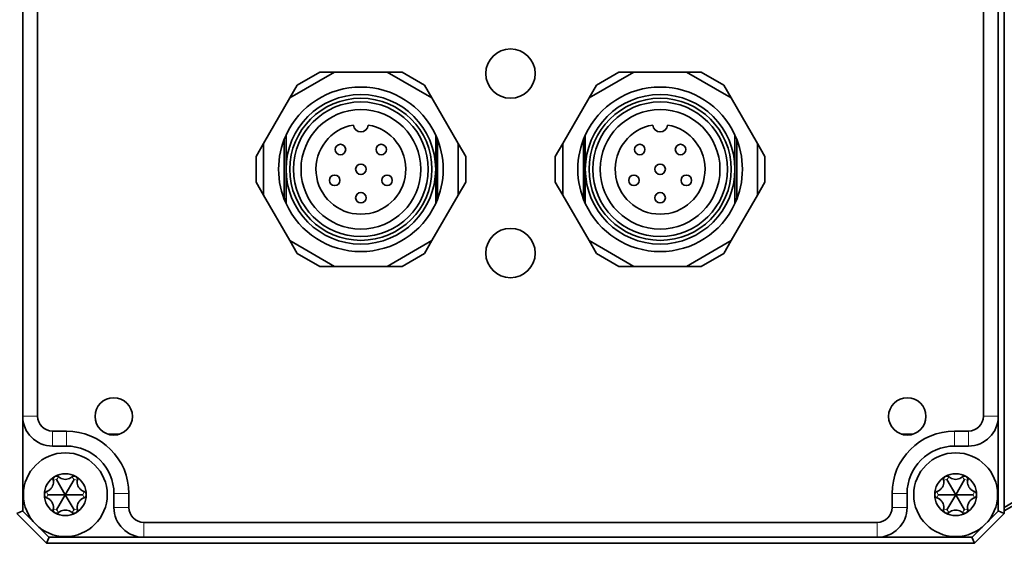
# Model space of a CAD drawing. Header units: millimetres. Extents: x 10 to 830, y 10 to 584.
# Tile 16 of 24: x 659 to 725, y 275 to 310. Entities that reach past the tile are written whole.
import ezdxf

# ---------------------------------------------------------------- set-up
doc = ezdxf.new("R2010")
doc.units = ezdxf.units.MM
doc.header["$LTSCALE"] = 2
doc.layers.add('Sichtbar (ISO)', color=7, linetype='Continuous', lineweight=35)
doc.layers.add('Sichtbar schmal (ISO)', color=7, linetype='Continuous', lineweight=18)

msp = doc.modelspace()

# ---------------------------------------------------------------- linework, layer by layer
at = {"layer": 'Sichtbar (ISO)'}
for p, q in [((724.58999773, 342.86999977), (724.58999773, 276.86999977)), ((658.98999773, 283.36999977), (658.98999773, 336.36999977)), ((659.98999773, 336.36999977), (659.98999773, 283.36999977)), ((723.18999773, 283.36999977), (723.18999773, 336.36999977)), ((724.18999773, 336.36999977), (724.18999773, 283.36999977)), ((679.83722098, 306.36999977), (676.83722098, 304.63794897)), ((677.33722098, 305.50397437), (678.83722098, 306.36999977)), ((678.83722098, 306.36999977), (679.83722098, 306.36999977)), ((683.34277448, 306.36999977), (679.83722098, 306.36999977)), ((683.34277448, 306.36999977), (684.34277448, 306.36999977)), ((686.34277448, 304.63794897), (683.34277448, 306.36999977)), ((684.34277448, 306.36999977), (685.84277448, 305.50397437)), ((699.83722098, 306.36999977), (696.83722098, 304.63794897)), ((697.33722098, 305.50397437), (698.83722098, 306.36999977)), ((698.83722098, 306.36999977), (699.83722098, 306.36999977)), ((703.34277448, 306.36999977), (699.83722098, 306.36999977)), ((703.34277448, 306.36999977), (704.34277448, 306.36999977)), ((706.34277448, 304.63794897), (703.34277448, 306.36999977)), ((704.34277448, 306.36999977), (705.84277448, 305.50397437)), ((676.83722098, 304.63794897), (677.33722098, 305.50397437)), ((685.84277448, 305.50397437), (686.34277448, 304.63794897)), ((696.83722098, 304.63794897), (697.33722098, 305.50397437)), ((705.84277448, 305.50397437), (706.34277448, 304.63794897)), ((676.83722098, 304.63794897), (675.08444423, 301.60205058)), ((688.09555123, 301.60205058), (686.34277448, 304.63794897)), ((696.83722098, 304.63794897), (695.08444423, 301.60205058)), ((708.09555123, 301.60205058), (706.34277448, 304.63794897)), ((676.58999773, 302.16128762), (676.58999773, 299.86999977)), ((686.58999773, 299.86999977), (686.58999773, 302.16128762)), ((696.58999773, 302.16128762), (696.58999773, 299.86999977)), ((706.58999773, 299.86999977), (706.58999773, 302.16128762)), ((674.58444423, 300.73602518), (675.08444423, 301.60205058)), ((675.08444423, 301.60205058), (675.08444423, 298.13794897)), ((676.46499773, 301.8660897), (676.46499773, 297.95159515)), ((686.71499773, 297.95159515), (686.71499773, 301.8660897)), ((688.09555123, 301.60205058), (688.59555123, 300.73602518)), ((688.09555123, 298.13794897), (688.09555123, 301.60205058)), ((694.58444423, 300.73602518), (695.08444423, 301.60205058)), ((695.08444423, 301.60205058), (695.08444423, 298.13794897)), ((696.46499773, 301.8660897), (696.46499773, 297.95159515)), ((706.71499773, 297.95159515), (706.71499773, 301.8660897)), ((708.09555123, 301.60205058), (708.59555123, 300.73602518)), ((708.09555123, 298.13794897), (708.09555123, 301.60205058)), ((674.58444423, 299.00397437), (674.58444423, 300.73602518)), ((688.59555123, 300.73602518), (688.59555123, 299.00397437)), ((694.58444423, 299.00397437), (694.58444423, 300.73602518)), ((708.59555123, 300.73602518), (708.59555123, 299.00397437)), ((676.58999773, 299.86999977), (676.58999773, 297.57871193)), ((686.58999773, 297.57871193), (686.58999773, 299.86999977)), ((696.58999773, 299.86999977), (696.58999773, 297.57871193)), ((706.58999773, 297.57871193), (706.58999773, 299.86999977)), ((675.08444423, 298.13794897), (674.58444423, 299.00397437)), ((688.59555123, 299.00397437), (688.09555123, 298.13794897)), ((695.08444423, 298.13794897), (694.58444423, 299.00397437)), ((708.59555123, 299.00397437), (708.09555123, 298.13794897)), ((675.08444423, 298.13794897), (676.83722098, 295.10205058)), ((686.34277448, 295.10205058), (688.09555123, 298.13794897)), ((695.08444423, 298.13794897), (696.83722098, 295.10205058)), ((706.34277448, 295.10205058), (708.09555123, 298.13794897)), ((677.33722098, 294.23602518), (676.83722098, 295.10205058)), ((676.83722098, 295.10205058), (679.83722098, 293.36999977)), ((683.34277448, 293.36999977), (686.34277448, 295.10205058)), ((686.34277448, 295.10205058), (685.84277448, 294.23602518)), ((697.33722098, 294.23602518), (696.83722098, 295.10205058)), ((696.83722098, 295.10205058), (699.83722098, 293.36999977)), ((703.34277448, 293.36999977), (706.34277448, 295.10205058)), ((706.34277448, 295.10205058), (705.84277448, 294.23602518)), ((678.83722098, 293.36999977), (677.33722098, 294.23602518)), ((685.84277448, 294.23602518), (684.34277448, 293.36999977)), ((698.83722098, 293.36999977), (697.33722098, 294.23602518)), ((705.84277448, 294.23602518), (704.34277448, 293.36999977)), ((679.83722098, 293.36999977), (678.83722098, 293.36999977)), ((679.83722098, 293.36999977), (683.34277448, 293.36999977)), ((684.34277448, 293.36999977), (683.34277448, 293.36999977)), ((699.83722098, 293.36999977), (698.83722098, 293.36999977)), ((699.83722098, 293.36999977), (703.34277448, 293.36999977)), ((704.34277448, 293.36999977), (703.34277448, 293.36999977)), ((658.98999773, 283.36999977), (658.98999773, 277.01999977)), ((724.18999773, 277.01999977), (724.18999773, 283.36999977)), ((660.98999773, 282.36999977), (661.90999773, 282.36999977)), ((721.26999773, 282.36999977), (722.18999773, 282.36999977)), ((664.6712026, 282.16999977), (665.47578427, 282.16999977)), ((717.70421119, 282.16999977), (718.50879286, 282.16999977)), ((661.90999773, 281.36999977), (660.98999773, 281.36999977)), ((722.18999773, 281.36999977), (721.26999773, 281.36999977)), ((661.83999773, 278.11999977), (661.25199773, 279.13844565)), ((661.83999773, 278.11999977), (662.42799773, 279.13844565)), ((721.33999773, 278.11999977), (720.75199773, 279.13844565)), ((721.33999773, 278.11999977), (721.92799773, 279.13844565)), ((661.83999773, 278.11999977), (660.66399773, 278.11999977)), ((661.25199773, 277.1015539), (661.83999773, 278.11999977)), ((661.83999773, 278.11999977), (662.42799773, 277.1015539)), ((661.83999773, 278.11999977), (663.01599773, 278.11999977)), ((665.08999773, 277.26999977), (665.08999773, 278.18999977)), ((666.08999773, 278.18999977), (666.08999773, 277.26999977)), ((717.08999773, 277.26999977), (717.08999773, 278.18999977)), ((718.08999773, 278.18999977), (718.08999773, 277.26999977)), ((721.33999773, 278.11999977), (720.16399773, 278.11999977)), ((720.75199773, 277.1015539), (721.33999773, 278.11999977)), ((721.33999773, 278.11999977), (722.51599773, 278.11999977)), ((721.33999773, 278.11999977), (721.92799773, 277.1015539)), ((658.98999773, 277.0356852), (658.58999773, 276.86999977)), ((658.98999773, 277.01999977), (659.72580362, 276.28419388)), ((723.45419184, 276.28419388), (724.18999773, 277.01999977)), ((724.58999773, 276.86999977), (724.18999773, 277.0356852)), ((660.58999773, 274.86999977), (658.58999773, 276.86999977)), ((724.58999773, 276.86999977), (722.58999773, 274.86999977)), ((660.00419184, 276.00580567), (660.73999773, 275.26999977)), ((667.08999773, 276.26999977), (716.08999773, 276.26999977)), ((722.43999773, 275.26999977), (723.17580362, 276.00580567)), ((660.75568316, 275.26999977), (660.58999773, 274.86999977)), ((660.73999773, 275.26999977), (667.08999773, 275.26999977)), ((716.08999773, 275.26999977), (667.08999773, 275.26999977)), ((716.08999773, 275.26999977), (722.43999773, 275.26999977)), ((722.42431231, 275.26999977), (722.58999773, 274.86999977)), ((722.58999773, 274.86999977), (660.58999773, 274.86999977))]:
    msp.add_line(p, q, dxfattribs=at)
for centre, radius in [((691.58999773, 306.26999977), 1.65), ((681.58999773, 299.86999977), 5), ((701.58999773, 299.86999977), 5), ((681.58999773, 299.86999977), 4.75), ((681.58999773, 299.86999977), 4.5), ((701.58999773, 299.86999977), 4.75), ((701.58999773, 299.86999977), 4.5), ((681.58999773, 299.86999977), 4), ((701.58999773, 299.86999977), 4), ((680.22499773, 301.18999977), 0.35), ((682.95499773, 301.18999977), 0.35), ((700.22499773, 301.18999977), 0.35), ((702.95499773, 301.18999977), 0.35), ((681.58999773, 299.86999977), 0.35), ((701.58999773, 299.86999977), 0.35), ((679.83999773, 299.12999977), 0.35), ((683.33999773, 299.12999977), 0.35), ((699.83999773, 299.12999977), 0.35), ((703.33999773, 299.12999977), 0.35), ((681.58999773, 297.96999977), 0.35), ((701.58999773, 297.96999977), 0.35), ((691.58999773, 294.26999977), 1.65), ((665.07349344, 283.35349548), 1.25), ((718.10650203, 283.35349548), 1.25), ((661.83999773, 278.11999977), 2.8), ((721.33999773, 278.11999977), 2.8)]:
    msp.add_circle(centre, radius, dxfattribs=at)
for centre, radius, start, end in [((681.58999773, 299.86999977), 5.5, 24.6199773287, 155.3800226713), ((701.58999773, 299.86999977), 5.5, 24.6199773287, 155.3800226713), ((681.58999773, 299.86999977), 3, 99.5603836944, 80.4396163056), ((681.58999773, 302.86999977), 0.5, 184.7801918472, 355.2198081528), ((701.58999773, 299.86999977), 3, 99.5603836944, 80.4396163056), ((701.58999773, 302.86999977), 0.5, 184.7801918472, 355.2198081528), ((681.58999773, 299.86999977), 5.5, 155.3800226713, 204.6199773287), ((681.58999773, 299.86999977), 5.5, 335.3800226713, 24.6199773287), ((701.58999773, 299.86999977), 5.5, 155.3800226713, 204.6199773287), ((701.58999773, 299.86999977), 5.5, 335.3800226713, 24.6199773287), ((681.58999773, 300.26999977), 5.625, 204.3406467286, 207.2660444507), ((681.58999773, 299.86999977), 5.5, 204.6199773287, 335.3800226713), ((681.58999773, 300.26999977), 5.625, 332.7339555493, 335.6593532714), ((701.58999773, 300.26999977), 5.625, 204.3406467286, 207.2660444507), ((701.58999773, 299.86999977), 5.5, 204.6199773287, 335.3800226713), ((701.58999773, 300.26999977), 5.625, 332.7339555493, 335.6593532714), ((760.10749376, 216.71999977), 70.2, 90, 120.394252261), ((760.10749376, 216.71999977), 70, 90, 120.4903210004), ((660.98999773, 283.36999977), 2, 180, 270), ((660.98999773, 283.36999977), 1, 180, 270), ((722.18999773, 283.36999977), 1, 270, 0), ((722.18999773, 283.36999977), 2, 270, 0), ((661.90999773, 278.18999977), 4.18, 0, 90), ((721.26999773, 278.18999977), 4.18, 90, 180), ((661.90999773, 278.18999977), 3.18, 0, 90), ((721.26999773, 278.18999977), 3.18, 90, 180), ((661.83999773, 278.11999977), 1.4, 120, 180), ((661.83999773, 278.11999977), 1.4, 60, 120), ((661.83999773, 278.11999977), 1.4, 0, 60), ((721.33999773, 278.11999977), 1.4, 120, 180), ((721.33999773, 278.11999977), 1.4, 60, 120), ((721.33999773, 278.11999977), 1.4, 0, 60), ((661.83999773, 278.11999977), 1.4, 180, 240), ((661.83999773, 278.11999977), 1.4, 300, 0), ((721.33999773, 278.11999977), 1.4, 180, 240), ((721.33999773, 278.11999977), 1.4, 300, 0), ((667.08999773, 277.26999977), 2, 180, 270), ((667.08999773, 277.26999977), 1, 180, 270), ((716.08999773, 277.26999977), 1, 270, 0), ((716.08999773, 277.26999977), 2, 270, 0), ((661.83999773, 278.11999977), 1.4, 240, 300), ((721.33999773, 278.11999977), 1.4, 240, 300)]:
    msp.add_arc(centre, radius, start, end, dxfattribs=at)
for points, knots in [([(661.03181258, 279.09728135), (661.03848389, 279.06102787), (661.04232184, 279.02453972), (661.04455359, 278.93268576), (661.03865254, 278.87005958), (661.00792956, 278.74653782), (660.98296825, 278.68558117), (660.92167513, 278.57941838), (660.88136578, 278.52732292), (660.78975429, 278.43895516), (660.73846895, 278.40253162), (660.65780521, 278.35853739), (660.62428658, 278.34361708), (660.58955449, 278.33126786)], [-0.410804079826, -0.410804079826, -0.410804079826, -0.410804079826, -0.399134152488, -0.399134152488, -0.380746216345, -0.380746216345, -0.362358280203, -0.362358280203, -0.343970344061, -0.343970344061, -0.325582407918, -0.325582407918, -0.31391248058, -0.31391248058, -0.31391248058, -0.31391248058]), ([(661.13999773, 279.33243534), (661.1116517, 279.31606975), (661.08590423, 279.29242611), (661.04813807, 279.23712832), (661.0361074, 279.20548881), (661.02679856, 279.14991919), (661.02707141, 279.12309366), (661.03181258, 279.09728135)], [0.04096857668, 0.04096857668, 0.04096857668, 0.04096857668, 0.05078793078, 0.05078793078, 0.060607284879, 0.060607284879, 0.068955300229, 0.068955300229, 0.068955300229, 0.068955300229]), ([(661.39773964, 279.30854943), (661.37775611, 279.32556156), (661.35466095, 279.33921063), (661.30188182, 279.35893374), (661.26846587, 279.36433463), (661.2016935, 279.35927707), (661.16834377, 279.34880093), (661.13999773, 279.33243534)], [0.01298185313, 0.01298185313, 0.01298185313, 0.01298185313, 0.02132986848, 0.02132986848, 0.03114922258, 0.03114922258, 0.04096857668, 0.04096857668, 0.04096857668, 0.04096857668]), ([(662.28225582, 279.30854943), (662.25419504, 279.28464517), (662.22451436, 279.26307734), (662.14608237, 279.2152176), (662.08889598, 279.18901497), (661.96656152, 279.15386097), (661.90129085, 279.14499977), (661.77870461, 279.14499977), (661.71343395, 279.15386097), (661.59109948, 279.18901497), (661.5339131, 279.2152176), (661.45548111, 279.26307734), (661.42580042, 279.28464517), (661.39773964, 279.30854943)], [-0.410804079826, -0.410804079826, -0.410804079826, -0.410804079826, -0.399134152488, -0.399134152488, -0.380746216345, -0.380746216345, -0.362358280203, -0.362358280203, -0.343970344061, -0.343970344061, -0.325582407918, -0.325582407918, -0.31391248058, -0.31391248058, -0.31391248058, -0.31391248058]), ([(662.53999773, 279.33243534), (662.5116517, 279.34880093), (662.47830197, 279.35927707), (662.4115296, 279.36433463), (662.37811365, 279.35893374), (662.32533452, 279.33921063), (662.30223936, 279.32556156), (662.28225582, 279.30854943)], [0.04096857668, 0.04096857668, 0.04096857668, 0.04096857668, 0.05078793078, 0.05078793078, 0.060607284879, 0.060607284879, 0.068955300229, 0.068955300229, 0.068955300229, 0.068955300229]), ([(662.64818288, 279.09728135), (662.65292405, 279.12309366), (662.65319691, 279.14991919), (662.64388806, 279.20548881), (662.6318574, 279.23712832), (662.59409123, 279.29242611), (662.56834377, 279.31606975), (662.53999773, 279.33243534)], [0.01298185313, 0.01298185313, 0.01298185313, 0.01298185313, 0.02132986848, 0.02132986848, 0.03114922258, 0.03114922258, 0.04096857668, 0.04096857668, 0.04096857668, 0.04096857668]), ([(663.09044097, 278.33126786), (663.05570889, 278.34361708), (663.02219025, 278.35853739), (662.94152651, 278.40253162), (662.89024118, 278.43895516), (662.79862968, 278.52732292), (662.75832033, 278.57941838), (662.69702721, 278.68558117), (662.6720659, 278.74653782), (662.64134293, 278.87005958), (662.63544187, 278.93268576), (662.63767363, 279.02453972), (662.64151158, 279.06102787), (662.64818288, 279.09728135)], [-0.410804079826, -0.410804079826, -0.410804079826, -0.410804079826, -0.399134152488, -0.399134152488, -0.380746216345, -0.380746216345, -0.362358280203, -0.362358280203, -0.343970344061, -0.343970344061, -0.325582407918, -0.325582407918, -0.31391248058, -0.31391248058, -0.31391248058, -0.31391248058]), ([(720.53181258, 279.09728135), (720.53848389, 279.06102787), (720.54232184, 279.02453972), (720.54455359, 278.93268576), (720.53865254, 278.87005958), (720.50792956, 278.74653782), (720.48296825, 278.68558117), (720.42167513, 278.57941838), (720.38136578, 278.52732292), (720.28975429, 278.43895516), (720.23846895, 278.40253162), (720.15780521, 278.35853739), (720.12428658, 278.34361708), (720.08955449, 278.33126786)], [-0.410804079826, -0.410804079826, -0.410804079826, -0.410804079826, -0.399134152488, -0.399134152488, -0.380746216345, -0.380746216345, -0.362358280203, -0.362358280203, -0.343970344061, -0.343970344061, -0.325582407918, -0.325582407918, -0.31391248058, -0.31391248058, -0.31391248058, -0.31391248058]), ([(720.63999773, 279.33243534), (720.6116517, 279.31606975), (720.58590423, 279.29242611), (720.54813807, 279.23712832), (720.5361074, 279.20548881), (720.52679856, 279.14991919), (720.52707141, 279.12309366), (720.53181258, 279.09728135)], [0.04096857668, 0.04096857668, 0.04096857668, 0.04096857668, 0.05078793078, 0.05078793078, 0.060607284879, 0.060607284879, 0.068955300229, 0.068955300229, 0.068955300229, 0.068955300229]), ([(720.89773964, 279.30854943), (720.87775611, 279.32556156), (720.85466095, 279.33921063), (720.80188182, 279.35893374), (720.76846587, 279.36433463), (720.7016935, 279.35927707), (720.66834377, 279.34880093), (720.63999773, 279.33243534)], [0.01298185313, 0.01298185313, 0.01298185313, 0.01298185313, 0.02132986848, 0.02132986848, 0.03114922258, 0.03114922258, 0.04096857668, 0.04096857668, 0.04096857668, 0.04096857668]), ([(721.78225582, 279.30854943), (721.75419504, 279.28464517), (721.72451436, 279.26307734), (721.64608237, 279.2152176), (721.58889598, 279.18901497), (721.46656152, 279.15386097), (721.40129085, 279.14499977), (721.27870461, 279.14499977), (721.21343395, 279.15386097), (721.09109948, 279.18901497), (721.0339131, 279.2152176), (720.95548111, 279.26307734), (720.92580042, 279.28464517), (720.89773964, 279.30854943)], [-0.410804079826, -0.410804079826, -0.410804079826, -0.410804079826, -0.399134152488, -0.399134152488, -0.380746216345, -0.380746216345, -0.362358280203, -0.362358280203, -0.343970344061, -0.343970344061, -0.325582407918, -0.325582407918, -0.31391248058, -0.31391248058, -0.31391248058, -0.31391248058]), ([(722.03999773, 279.33243534), (722.0116517, 279.34880093), (721.97830197, 279.35927707), (721.9115296, 279.36433463), (721.87811365, 279.35893374), (721.82533452, 279.33921063), (721.80223936, 279.32556156), (721.78225582, 279.30854943)], [0.04096857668, 0.04096857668, 0.04096857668, 0.04096857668, 0.05078793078, 0.05078793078, 0.060607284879, 0.060607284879, 0.068955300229, 0.068955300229, 0.068955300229, 0.068955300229]), ([(722.14818288, 279.09728135), (722.15292405, 279.12309366), (722.15319691, 279.14991919), (722.14388806, 279.20548881), (722.1318574, 279.23712832), (722.09409123, 279.29242611), (722.06834377, 279.31606975), (722.03999773, 279.33243534)], [0.01298185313, 0.01298185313, 0.01298185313, 0.01298185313, 0.02132986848, 0.02132986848, 0.03114922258, 0.03114922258, 0.04096857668, 0.04096857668, 0.04096857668, 0.04096857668]), ([(722.59044097, 278.33126786), (722.55570889, 278.34361708), (722.52219025, 278.35853739), (722.44152651, 278.40253162), (722.39024118, 278.43895516), (722.29862968, 278.52732292), (722.25832033, 278.57941838), (722.19702721, 278.68558117), (722.1720659, 278.74653782), (722.14134293, 278.87005958), (722.13544187, 278.93268576), (722.13767363, 279.02453972), (722.14151158, 279.06102787), (722.14818288, 279.09728135)], [-0.410804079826, -0.410804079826, -0.410804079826, -0.410804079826, -0.399134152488, -0.399134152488, -0.380746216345, -0.380746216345, -0.362358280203, -0.362358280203, -0.343970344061, -0.343970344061, -0.325582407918, -0.325582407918, -0.31391248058, -0.31391248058, -0.31391248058, -0.31391248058]), ([(660.58955449, 278.33126786), (660.56482979, 278.32246768), (660.54146177, 278.30929121), (660.49799149, 278.2734447), (660.4766062, 278.24720609), (660.4476, 278.18685074), (660.43999773, 278.15273095), (660.43999773, 278.11999977)], [0.01298185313, 0.01298185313, 0.01298185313, 0.01298185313, 0.02132986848, 0.02132986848, 0.03114922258, 0.03114922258, 0.04096857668, 0.04096857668, 0.04096857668, 0.04096857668]), ([(660.43999773, 278.11999977), (660.43999773, 278.08726859), (660.4476, 278.05314881), (660.4766062, 277.99279346), (660.49799149, 277.96655485), (660.54146177, 277.93070834), (660.56482979, 277.91753187), (660.58955449, 277.90873169)], [0.04096857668, 0.04096857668, 0.04096857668, 0.04096857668, 0.05078793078, 0.05078793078, 0.060607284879, 0.060607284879, 0.068955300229, 0.068955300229, 0.068955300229, 0.068955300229]), ([(660.58955449, 277.90873169), (660.62428658, 277.89638247), (660.65780521, 277.88146216), (660.73846895, 277.83746793), (660.78975429, 277.80104438), (660.88136578, 277.71267663), (660.92167513, 277.66058117), (660.98296825, 277.55441838), (661.00792956, 277.49346173), (661.03865254, 277.36993997), (661.04455359, 277.30731379), (661.04232184, 277.21545983), (661.03848389, 277.17897168), (661.03181258, 277.1427182)], [-0.410804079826, -0.410804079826, -0.410804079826, -0.410804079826, -0.399134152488, -0.399134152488, -0.380746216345, -0.380746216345, -0.362358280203, -0.362358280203, -0.343970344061, -0.343970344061, -0.325582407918, -0.325582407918, -0.31391248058, -0.31391248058, -0.31391248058, -0.31391248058]), ([(662.64818288, 277.1427182), (662.64151158, 277.17897168), (662.63767363, 277.21545983), (662.63544187, 277.30731379), (662.64134293, 277.36993997), (662.6720659, 277.49346173), (662.69702721, 277.55441838), (662.75832033, 277.66058117), (662.79862968, 277.71267663), (662.89024118, 277.80104438), (662.94152651, 277.83746793), (663.02219025, 277.88146216), (663.05570889, 277.89638247), (663.09044097, 277.90873169)], [-0.410804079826, -0.410804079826, -0.410804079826, -0.410804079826, -0.399134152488, -0.399134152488, -0.380746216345, -0.380746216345, -0.362358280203, -0.362358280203, -0.343970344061, -0.343970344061, -0.325582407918, -0.325582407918, -0.31391248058, -0.31391248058, -0.31391248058, -0.31391248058]), ([(663.23999773, 278.11999977), (663.23999773, 278.15273095), (663.23239547, 278.18685074), (663.20338926, 278.24720609), (663.18200398, 278.2734447), (663.1385337, 278.30929121), (663.11516568, 278.32246768), (663.09044097, 278.33126786)], [0.04096857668, 0.04096857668, 0.04096857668, 0.04096857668, 0.05078793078, 0.05078793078, 0.060607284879, 0.060607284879, 0.068955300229, 0.068955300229, 0.068955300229, 0.068955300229]), ([(663.09044097, 277.90873169), (663.11516568, 277.91753187), (663.1385337, 277.93070834), (663.18200398, 277.96655485), (663.20338926, 277.99279346), (663.23239547, 278.05314881), (663.23999773, 278.08726859), (663.23999773, 278.11999977)], [0.01298185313, 0.01298185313, 0.01298185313, 0.01298185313, 0.02132986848, 0.02132986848, 0.03114922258, 0.03114922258, 0.04096857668, 0.04096857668, 0.04096857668, 0.04096857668]), ([(720.08955449, 278.33126786), (720.06482979, 278.32246768), (720.04146177, 278.30929121), (719.99799149, 278.2734447), (719.9766062, 278.24720609), (719.9476, 278.18685074), (719.93999773, 278.15273095), (719.93999773, 278.11999977)], [0.01298185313, 0.01298185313, 0.01298185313, 0.01298185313, 0.02132986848, 0.02132986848, 0.03114922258, 0.03114922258, 0.04096857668, 0.04096857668, 0.04096857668, 0.04096857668]), ([(719.93999773, 278.11999977), (719.93999773, 278.08726859), (719.9476, 278.05314881), (719.9766062, 277.99279346), (719.99799149, 277.96655485), (720.04146177, 277.93070834), (720.06482979, 277.91753187), (720.08955449, 277.90873169)], [0.04096857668, 0.04096857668, 0.04096857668, 0.04096857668, 0.05078793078, 0.05078793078, 0.060607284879, 0.060607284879, 0.068955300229, 0.068955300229, 0.068955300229, 0.068955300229]), ([(720.08955449, 277.90873169), (720.12428658, 277.89638247), (720.15780521, 277.88146216), (720.23846895, 277.83746793), (720.28975429, 277.80104438), (720.38136578, 277.71267663), (720.42167513, 277.66058117), (720.48296825, 277.55441838), (720.50792956, 277.49346173), (720.53865254, 277.36993997), (720.54455359, 277.30731379), (720.54232184, 277.21545983), (720.53848389, 277.17897168), (720.53181258, 277.1427182)], [-0.410804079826, -0.410804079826, -0.410804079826, -0.410804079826, -0.399134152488, -0.399134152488, -0.380746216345, -0.380746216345, -0.362358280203, -0.362358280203, -0.343970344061, -0.343970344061, -0.325582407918, -0.325582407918, -0.31391248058, -0.31391248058, -0.31391248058, -0.31391248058]), ([(722.14818288, 277.1427182), (722.14151158, 277.17897168), (722.13767363, 277.21545983), (722.13544187, 277.30731379), (722.14134293, 277.36993997), (722.1720659, 277.49346173), (722.19702721, 277.55441838), (722.25832033, 277.66058117), (722.29862968, 277.71267663), (722.39024118, 277.80104438), (722.44152651, 277.83746793), (722.52219025, 277.88146216), (722.55570889, 277.89638247), (722.59044097, 277.90873169)], [-0.410804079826, -0.410804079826, -0.410804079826, -0.410804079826, -0.399134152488, -0.399134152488, -0.380746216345, -0.380746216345, -0.362358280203, -0.362358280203, -0.343970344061, -0.343970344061, -0.325582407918, -0.325582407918, -0.31391248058, -0.31391248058, -0.31391248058, -0.31391248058]), ([(722.73999773, 278.11999977), (722.73999773, 278.15273095), (722.73239547, 278.18685074), (722.70338926, 278.24720609), (722.68200398, 278.2734447), (722.6385337, 278.30929121), (722.61516568, 278.32246768), (722.59044097, 278.33126786)], [0.04096857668, 0.04096857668, 0.04096857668, 0.04096857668, 0.05078793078, 0.05078793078, 0.060607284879, 0.060607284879, 0.068955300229, 0.068955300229, 0.068955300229, 0.068955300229]), ([(722.59044097, 277.90873169), (722.61516568, 277.91753187), (722.6385337, 277.93070834), (722.68200398, 277.96655485), (722.70338926, 277.99279346), (722.73239547, 278.05314881), (722.73999773, 278.08726859), (722.73999773, 278.11999977)], [0.01298185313, 0.01298185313, 0.01298185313, 0.01298185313, 0.02132986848, 0.02132986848, 0.03114922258, 0.03114922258, 0.04096857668, 0.04096857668, 0.04096857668, 0.04096857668]), ([(661.03181258, 277.1427182), (661.02707141, 277.11690589), (661.02679856, 277.09008036), (661.0361074, 277.03451074), (661.04813807, 277.00287123), (661.08590423, 276.94757344), (661.1116517, 276.9239298), (661.13999773, 276.90756421)], [0.01298185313, 0.01298185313, 0.01298185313, 0.01298185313, 0.02132986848, 0.02132986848, 0.03114922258, 0.03114922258, 0.04096857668, 0.04096857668, 0.04096857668, 0.04096857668]), ([(661.39773964, 276.93145012), (661.42580042, 276.95535438), (661.45548111, 276.97692221), (661.5339131, 277.02478195), (661.59109948, 277.05098458), (661.71343395, 277.08613858), (661.77870461, 277.09499977), (661.90129085, 277.09499977), (661.96656152, 277.08613858), (662.08889598, 277.05098458), (662.14608237, 277.02478195), (662.22451436, 276.97692221), (662.25419504, 276.95535438), (662.28225582, 276.93145012)], [-0.410804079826, -0.410804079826, -0.410804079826, -0.410804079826, -0.399134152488, -0.399134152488, -0.380746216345, -0.380746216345, -0.362358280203, -0.362358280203, -0.343970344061, -0.343970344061, -0.325582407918, -0.325582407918, -0.31391248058, -0.31391248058, -0.31391248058, -0.31391248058]), ([(662.53999773, 276.90756421), (662.56834377, 276.9239298), (662.59409123, 276.94757344), (662.6318574, 277.00287123), (662.64388806, 277.03451074), (662.65319691, 277.09008036), (662.65292405, 277.11690589), (662.64818288, 277.1427182)], [0.04096857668, 0.04096857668, 0.04096857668, 0.04096857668, 0.05078793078, 0.05078793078, 0.060607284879, 0.060607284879, 0.068955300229, 0.068955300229, 0.068955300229, 0.068955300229]), ([(720.53181258, 277.1427182), (720.52707141, 277.11690589), (720.52679856, 277.09008036), (720.5361074, 277.03451074), (720.54813807, 277.00287123), (720.58590423, 276.94757344), (720.6116517, 276.9239298), (720.63999773, 276.90756421)], [0.01298185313, 0.01298185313, 0.01298185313, 0.01298185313, 0.02132986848, 0.02132986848, 0.03114922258, 0.03114922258, 0.04096857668, 0.04096857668, 0.04096857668, 0.04096857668]), ([(720.89773964, 276.93145012), (720.92580042, 276.95535438), (720.95548111, 276.97692221), (721.0339131, 277.02478195), (721.09109948, 277.05098458), (721.21343395, 277.08613858), (721.27870461, 277.09499977), (721.40129085, 277.09499977), (721.46656152, 277.08613858), (721.58889598, 277.05098458), (721.64608237, 277.02478195), (721.72451436, 276.97692221), (721.75419504, 276.95535438), (721.78225582, 276.93145012)], [-0.410804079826, -0.410804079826, -0.410804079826, -0.410804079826, -0.399134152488, -0.399134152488, -0.380746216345, -0.380746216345, -0.362358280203, -0.362358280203, -0.343970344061, -0.343970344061, -0.325582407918, -0.325582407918, -0.31391248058, -0.31391248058, -0.31391248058, -0.31391248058]), ([(722.03999773, 276.90756421), (722.06834377, 276.9239298), (722.09409123, 276.94757344), (722.1318574, 277.00287123), (722.14388806, 277.03451074), (722.15319691, 277.09008036), (722.15292405, 277.11690589), (722.14818288, 277.1427182)], [0.04096857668, 0.04096857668, 0.04096857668, 0.04096857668, 0.05078793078, 0.05078793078, 0.060607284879, 0.060607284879, 0.068955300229, 0.068955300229, 0.068955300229, 0.068955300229]), ([(661.13999773, 276.90756421), (661.16834377, 276.89119862), (661.2016935, 276.88072248), (661.26846587, 276.87566492), (661.30188182, 276.88106581), (661.35466095, 276.90078892), (661.37775611, 276.91443799), (661.39773964, 276.93145012)], [0.04096857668, 0.04096857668, 0.04096857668, 0.04096857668, 0.05078793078, 0.05078793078, 0.060607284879, 0.060607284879, 0.068955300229, 0.068955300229, 0.068955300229, 0.068955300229]), ([(662.28225582, 276.93145012), (662.30223936, 276.91443799), (662.32533452, 276.90078892), (662.37811365, 276.88106581), (662.4115296, 276.87566492), (662.47830197, 276.88072248), (662.5116517, 276.89119862), (662.53999773, 276.90756421)], [0.01298185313, 0.01298185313, 0.01298185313, 0.01298185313, 0.02132986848, 0.02132986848, 0.03114922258, 0.03114922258, 0.04096857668, 0.04096857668, 0.04096857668, 0.04096857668]), ([(720.63999773, 276.90756421), (720.66834377, 276.89119862), (720.7016935, 276.88072248), (720.76846587, 276.87566492), (720.80188182, 276.88106581), (720.85466095, 276.90078892), (720.87775611, 276.91443799), (720.89773964, 276.93145012)], [0.04096857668, 0.04096857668, 0.04096857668, 0.04096857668, 0.05078793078, 0.05078793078, 0.060607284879, 0.060607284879, 0.068955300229, 0.068955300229, 0.068955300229, 0.068955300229]), ([(721.78225582, 276.93145012), (721.80223936, 276.91443799), (721.82533452, 276.90078892), (721.87811365, 276.88106581), (721.9115296, 276.87566492), (721.97830197, 276.88072248), (722.0116517, 276.89119862), (722.03999773, 276.90756421)], [0.01298185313, 0.01298185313, 0.01298185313, 0.01298185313, 0.02132986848, 0.02132986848, 0.03114922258, 0.03114922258, 0.04096857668, 0.04096857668, 0.04096857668, 0.04096857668])]:
    msp.add_open_spline(points, degree=3, knots=knots, dxfattribs=at)
at = {"layer": 'Sichtbar schmal (ISO)'}
for p, q in [((659.98999773, 283.36999977), (658.98999773, 283.36999977)), ((724.18999773, 283.36999977), (723.18999773, 283.36999977)), ((660.98999773, 282.36999977), (660.98999773, 281.36999977)), ((661.90999773, 281.36999977), (661.90999773, 282.36999977)), ((721.26999773, 281.36999977), (721.26999773, 282.36999977)), ((722.18999773, 281.36999977), (722.18999773, 282.36999977)), ((661.25199773, 279.13844565), (661.03181258, 279.09728135)), ((661.25199773, 279.13844565), (661.39773964, 279.30854943)), ((662.42799773, 279.13844565), (662.28225582, 279.30854943)), ((662.42799773, 279.13844565), (662.64818288, 279.09728135)), ((720.75199773, 279.13844565), (720.53181258, 279.09728135)), ((720.75199773, 279.13844565), (720.89773964, 279.30854943)), ((721.92799773, 279.13844565), (721.78225582, 279.30854943)), ((721.92799773, 279.13844565), (722.14818288, 279.09728135)), ((660.66399773, 278.11999977), (660.58955449, 278.33126786)), ((660.66399773, 278.11999977), (660.58955449, 277.90873169)), ((663.01599773, 278.11999977), (663.09044097, 278.33126786)), ((663.01599773, 278.11999977), (663.09044097, 277.90873169)), ((665.08999773, 278.18999977), (666.08999773, 278.18999977)), ((718.08999773, 278.18999977), (717.08999773, 278.18999977)), ((720.16399773, 278.11999977), (720.08955449, 278.33126786)), ((720.16399773, 278.11999977), (720.08955449, 277.90873169)), ((722.51599773, 278.11999977), (722.59044097, 278.33126786)), ((722.51599773, 278.11999977), (722.59044097, 277.90873169)), ((661.25199773, 277.1015539), (661.03181258, 277.1427182)), ((661.25199773, 277.1015539), (661.39773964, 276.93145012)), ((662.42799773, 277.1015539), (662.28225582, 276.93145012)), ((662.42799773, 277.1015539), (662.64818288, 277.1427182)), ((665.08999773, 277.26999977), (666.08999773, 277.26999977)), ((718.08999773, 277.26999977), (717.08999773, 277.26999977)), ((720.75199773, 277.1015539), (720.53181258, 277.1427182)), ((720.75199773, 277.1015539), (720.89773964, 276.93145012)), ((721.92799773, 277.1015539), (721.78225582, 276.93145012)), ((721.92799773, 277.1015539), (722.14818288, 277.1427182)), ((667.08999773, 275.26999977), (667.08999773, 276.26999977)), ((716.08999773, 275.26999977), (716.08999773, 276.26999977))]:
    msp.add_line(p, q, dxfattribs=at)

doc.saveas('drawing.dxf')
